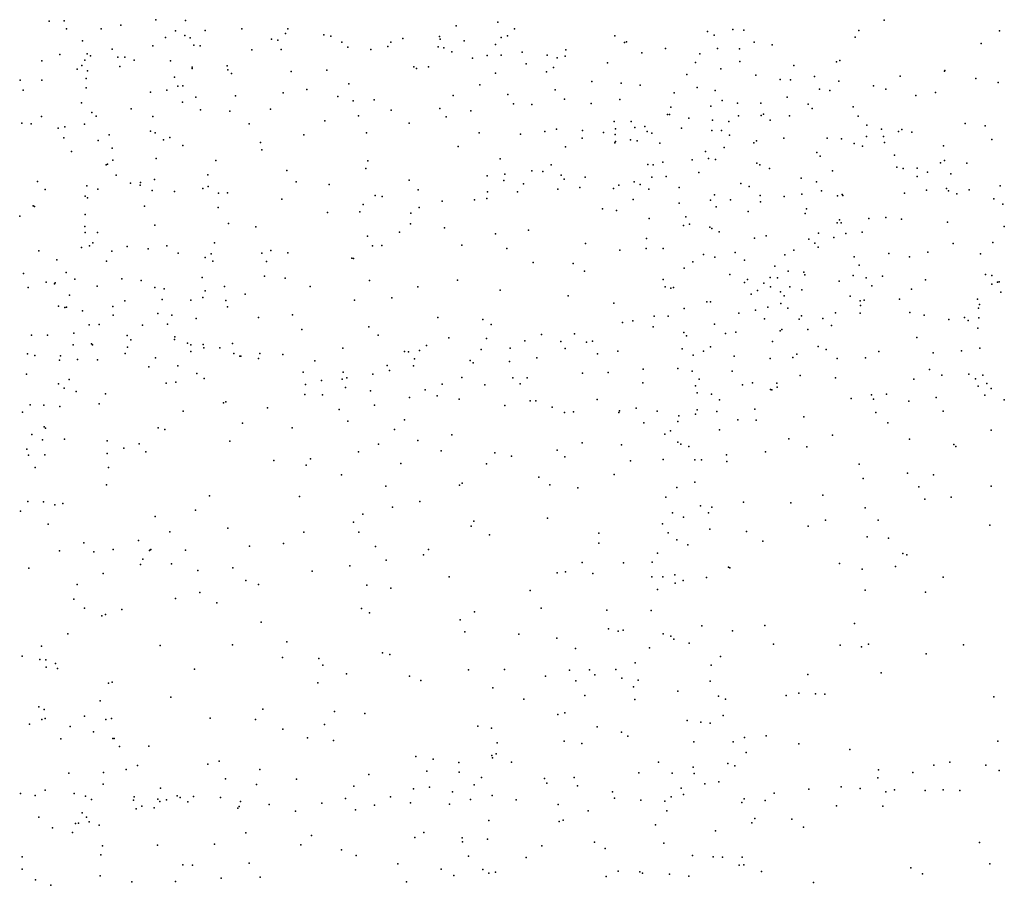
# Model space of a CAD drawing. Header units: metres. Extents: x -25 to 25, y -27.7 to 27.8.
# Tile 46 of 209: x -3.3 to -0.5, y -18.2 to -15.7. Entities that reach past the tile are written whole.
import ezdxf

# ---------------------------------------------------------------- set-up
doc = ezdxf.new("R2010")
doc.units = ezdxf.units.M

msp = doc.modelspace()

# ---------------------------------------------------------------- linework, layer by layer
for p in [(-2.9353, -15.7013, -14.1137), (-3.2408, -15.7051, -14.2476), (-3.1978, -15.7047, 0.1421), (-3.1913, -15.7279, 20.0257), (-3.0918, -15.7271, 4.8017), (-3.0356, -15.7169, 2.1737), (-2.8499, -15.704, -11.9527), (-2.6886, -15.7274, -13.4497), (-2.5565, -15.7276, 7.3116), (-2.0731, -15.7191, 19.6598), (-1.9543, -15.7086, 2.075), (-1.9061, -15.7273, 1.0248), (-0.8463, -15.7026, 3.4819), (-2.9067, -15.7524, -13.7623), (-2.8788, -15.733, -13.9156), (-2.852, -15.7462, -13.541), (-2.8361, -15.7533, -12.2454), (-2.793, -15.7318, 4.9201), (-2.6034, -15.7575, -12.94), (-2.5625, -15.7405, 5.1996), (-2.453, -15.745, 5.3904), (-2.4332, -15.7483, 19.8699), (-2.2264, -15.7553, 7.422), (-2.1211, -15.7499, 6.1307), (-2.1198, -15.7573, 2.0681), (-1.9443, -15.752, 6.2034), (-1.926, -15.7473, -4.8131), (-1.6182, -15.7475, 1.6159), (-1.3527, -15.7355, 6.4749), (-1.3335, -15.7458, 18.9966), (-1.2798, -15.7297, 7.8002), (-1.2486, -15.7311, 18.7669), (-0.9292, -15.7509, 2.9483), (-0.9186, -15.732, 17.6832), (-0.5155, -15.7331, 2.0558), (-3.1453, -15.7623, -9.495), (-3.0603, -15.7854, -11.0313), (-2.9438, -15.7761, -11.3145), (-2.8258, -15.7746, 4.7576), (-2.8073, -15.7762, -12.4406), (-2.585, -15.7595, 0.2829), (-2.4013, -15.7653, 5.2021), (-2.3844, -15.7802, -4.6694), (-2.2697, -15.7781, 19.7599), (-2.2605, -15.7658, 5.8587), (-2.1252, -15.7794, 5.1165), (-2.1085, -15.7823, 5.6499), (-2.0507, -15.762, 5.3075), (-1.961, -15.7727, 5.1105), (-1.5907, -15.7668, -4.841), (-1.5849, -15.7646, 19.2893), (-1.4729, -15.7836, 8.2428), (-1.324, -15.7843, 7.3354), (-1.2606, -15.7845, 8.0174), (-1.2184, -15.7655, 7.0127), (-1.1668, -15.7735, 1.8694), (-0.5673, -15.7696, -4.4684), (-3.2105, -15.801, -14.0238), (-3.1315, -15.7994, -9.8505), (-3.1221, -15.8047, -10.8648), (-3.0434, -15.8083, 7.1682), (-3.0238, -15.8089, 4.6312), (-2.6593, -15.7872, -13.0941), (-2.5758, -15.787, 4.8563), (-2.318, -15.7863, 0.5126), (-2.086, -15.7934, 5.8567), (-2.0267, -15.8119, 4.9694), (-1.9843, -15.8042, 19.5364), (-1.9448, -15.8027, 0.8624), (-1.8846, -15.7941, 5.5027), (-1.8123, -15.8034, 6.104), (-1.7837, -15.8107, 2.266), (-1.7609, -15.8061, 5.3018), (-1.7585, -15.7878, 5.1051), (-1.5412, -15.7962, 2.4221), (-1.3741, -15.7992, 1.7966), (-3.2614, -15.819, 4.5947), (-3.1475, -15.8329, -9.6846), (-3.1383, -15.8169, -13.7768), (-3.0385, -15.8352, 0.1383), (-2.997, -15.8176, 19.9417), (-2.893, -15.8191, -11.5602), (-2.831, -15.8371, -13.0308), (-2.8307, -15.8409, 2.2076), (-2.7306, -15.8331, 0.1463), (-2.195, -15.8362, 4.9188), (-2.1872, -15.8408, 0.5837), (-2.1528, -15.8362, -4.773), (-1.873, -15.8276, 5.9449), (-1.7941, -15.8386, 1.1688), (-1.6398, -15.8249, 8.0428), (-1.3868, -15.8241, -4.8022), (-1.3146, -15.8426, 7.6989), (-1.2599, -15.8209, 2.6262), (-1.1054, -15.8329, 18.0761), (-0.9826, -15.8216, 3.4083), (-0.9731, -15.818, 3.5649), (-3.1603, -15.8432, -10.4708), (-3.1349, -15.87, -4.5321), (-3.1305, -15.8475, 2.1772), (-2.8814, -15.866, -4.513), (-2.7282, -15.8451, 19.8851), (-2.7179, -15.8555, -4.5662), (-2.5469, -15.8499, 19.835), (-2.4445, -15.8457, 4.7547), (-1.9602, -15.8547, 7.5109), (-1.814, -15.8509, 5.6581), (-1.4116, -15.8583, 8.0501), (-1.2138, -15.86, 18.6369), (-1.0459, -15.8638, 2.9942), (-0.8002, -15.863, 17.0964), (-0.6732, -15.8484, 1.9228), (-0.6716, -15.8471, 16.8024), (-0.5834, -15.8701, 16.6666), (-3.3243, -15.8746, -9.333), (-3.2619, -15.8742, 7.1475), (-3.1343, -15.8969, -13.385), (-2.8717, -15.892, -12.5639), (-2.8573, -15.8904, -12.1602), (-2.3812, -15.8853, 7.3005), (-2.0055, -15.8877, -4.8364), (-1.6842, -15.8785, 7.7548), (-1.6, -15.8836, 4.9647), (-1.5454, -15.8893, 7.9032), (-1.3823, -15.896, 19.0932), (-1.1439, -15.8723, 6.9285), (-1.1143, -15.8734, 6.5316), (-0.9757, -15.8774, 17.8745), (-0.8766, -15.8912, 3.7199), (-0.5187, -15.8812, -4.3427), (-3.3156, -15.9035, -13.7005), (-2.9504, -15.9091, -13.1181), (-2.9033, -15.9035, 0.0936), (-2.8202, -15.9229, -11.9847), (-2.7067, -15.9195, 4.4564), (-2.5694, -15.9113, 2.2491), (-2.5021, -15.9011, 4.5902), (-2.4131, -15.9214, 19.7224), (-2.0817, -15.9187, 2.2467), (-1.9249, -15.9157, 2.31), (-1.7899, -15.9019, 5.8038), (-1.448, -15.9109, 2.6352), (-1.3302, -15.9038, 7.8501), (-1.1241, -15.9234, 3.5291), (-1.0309, -15.9008, 6.7429), (-1.0013, -15.904, -4.541), (-0.8413, -15.9006, 17.6455), (-0.7553, -15.9182, -4.3626), (-0.6988, -15.9097, 3.7222), (-3.1482, -15.9393, -10.2502), (-2.8584, -15.938, -12.3592), (-2.3689, -15.9336, 2.2444), (-2.3085, -15.9309, 4.6755), (-1.9093, -15.9428, 0.7554), (-1.8567, -15.9439, 19.4361), (-1.7626, -15.9289, -4.8736), (-1.6866, -15.9416, 4.7546), (-1.6036, -15.9299, 5.1281), (-1.4582, -15.9523, 6.2474), (-1.3428, -15.9494, 2.7797), (-1.3109, -15.933, -2.6869), (-1.2664, -15.9406, 7.1973), (-1.1992, -15.9407, 1.7634), (-1.0642, -15.943, -2.8176), (-1.0528, -15.9555, 3.8637), (-0.935, -15.9511, -2.4757), (-3.2628, -15.979, -4.5371), (-3.1184, -15.9669, 4.3788), (-3.1056, -15.9779, 19.7758), (-3.0052, -15.9571, 2.2263), (-2.9439, -15.9783, -11.2886), (-2.8067, -15.9592, -11.7639), (-2.7222, -15.9637, 2.2818), (-2.6055, -15.9581, 0.2567), (-2.3532, -15.9772, 4.5286), (-2.2602, -15.961, -4.7474), (-2.1205, -15.9562, 19.5334), (-2.1017, -15.9794, 7.343), (-2.0315, -15.9628, 4.7269), (-1.4672, -15.9727, 1.5945), (-1.4618, -15.9728, 7.7178), (-1.2637, -15.977, 18.9164), (-1.1987, -15.9762, -4.6879), (-1.192, -15.9718, 7.0396), (-1.1175, -15.9769, -3.0117), (-0.92, -15.9774, -4.4167), (-3.3194, -15.998, 4.3583), (-3.2925, -15.9996, -13.4744), (-3.2151, -16.0118, 2.2102), (-3.196, -16.008, 0.3037), (-3.1394, -16.0004, -10.6061), (-2.6672, -15.9997, 19.7351), (-2.4504, -15.991, -4.6813), (-2.2082, -15.9974, 0.5253), (-1.6202, -15.9928, 19.3051), (-1.5716, -15.9931, -4.869), (-1.5609, -16.0102, 1.4464), (-1.5322, -16.007, 4.6875), (-1.4061, -15.9839, -2.9393), (-1.3387, -15.9891, 2.9402), (-1.2917, -15.9932, 3.2775), (-1.1728, -15.989, -2.5273), (-0.8957, -16.0033, 17.7889), (-0.6133, -15.9993, 1.9217), (-0.5561, -16.0051, -4.1232), (-3.1988, -16.0402, -9.9795), (-3.0683, -16.0317, -13.1469), (-2.9499, -16.0212, -12.8882), (-2.937, -16.0258, 7.1455), (-2.8948, -16.0385, 4.2782), (-2.5101, -16.0311, 2.3305), (-2.3307, -16.0256, 19.5925), (-2.0079, -16.0254, 2.4199), (-1.8887, -16.029, 4.6021), (-1.8188, -16.0218, 2.5716), (-1.7861, -16.015, 7.4747), (-1.7107, -16.0185, 4.6041), (-1.651, -16.0245, 5.83), (-1.6178, -16.03, 2.8698), (-1.6165, -16.0137, 7.6065), (-1.5261, -16.0222, 4.9519), (-1.5126, -16.0269, 2.9926), (-1.4276, -16.0122, -2.7689), (-1.34, -16.0185, 7.4993), (-1.3124, -16.0193, 6.2955), (-1.2891, -16.0318, 3.8505), (-0.8967, -16.0361, -2.8104), (-0.8535, -16.0155, -2.6474), (-0.8476, -16.0364, -4.2661), (-0.8051, -16.0217, 17.0699), (-0.7956, -16.0158, 17.5128), (-0.7663, -16.0235, 16.794), (-3.1007, -16.0479, 7.1399), (-2.9128, -16.0455, 19.6981), (-2.8572, -16.062, 0.155), (-2.6347, -16.0531, 4.2503), (-2.0677, -16.0648, -4.8282), (-1.7602, -16.0657, 2.7581), (-1.7121, -16.0407, 1.0217), (-1.6186, -16.0541, 5.5363), (-1.6163, -16.0507, 1.2788), (-1.5738, -16.046, 3.196), (-1.5541, -16.0487, 3.351), (-1.489, -16.0555, 3.5634), (-1.3052, -16.068, -4.7559), (-1.2194, -16.0545, 18.5281), (-1.2122, -16.0483, 18.329), (-1.1336, -16.0408, 4.0876), (-1.0092, -16.0405, 1.7173), (-0.968, -16.0432, 6.6823), (-0.9319, -16.0561, -2.2606), (-0.908, -16.0639, -2.9633), (-0.8454, -16.053, 3.8773), (-0.6753, -16.0632, -3.9932), (-0.5371, -16.0445, 16.3908), (-3.1764, -16.0794, -13.2912), (-3.0603, -16.0698, 19.6553), (-2.6304, -16.0743, 7.1729), (-1.3582, -16.0792, 4.6119), (-1.0392, -16.0824, 6.4452), (-1.0292, -16.0923, 17.9781), (-0.8165, -16.0892, -4.1074), (-3.0776, -16.1172, -11.028), (-3.0736, -16.1158, -4.4872), (-3.0585, -16.1037, 0.2427), (-2.9336, -16.0995, -12.5265), (-2.7629, -16.1047, -11.9283), (-2.3264, -16.1056, 2.4359), (-1.9474, -16.0999, 19.4098), (-1.8008, -16.1172, 2.9257), (-1.5236, -16.1161, 5.2113), (-1.5087, -16.1169, 5.944), (-1.4806, -16.1098, 3.792), (-1.3966, -16.1027, 3.9647), (-1.3496, -16.0992, 4.1988), (-1.3296, -16.1023, 4.4205), (-1.2112, -16.1122, 4.3221), (-1.2023, -16.117, -3.2027), (-0.81, -16.1237, -3.9418), (-0.6844, -16.112, -2.4255), (-0.6726, -16.1047, 1.7998), (-0.6089, -16.1128, -3.7706), (-3.0489, -16.1465, -13.0213), (-2.7853, -16.1463, 19.5897), (-2.5594, -16.1335, -4.6435), (-2.3327, -16.1279, 4.2317), (-1.9846, -16.1493, 4.3638), (-1.934, -16.1443, 2.74), (-1.8563, -16.1343, 0.6269), (-1.825, -16.1367, 3.3663), (-1.7726, -16.1469, 4.3717), (-1.7035, -16.1528, 0.7689), (-1.5124, -16.153, 19.1709), (-1.4712, -16.1509, 7.4584), (-1.3775, -16.1397, 6.1117), (-1.1744, -16.1282, -2.3976), (-0.9936, -16.1346, -4.3696), (-0.7915, -16.1276, -3.7273), (-0.7512, -16.1264, -3.5423), (-0.7512, -16.1507, -3.3225), (-0.7219, -16.1386, 16.5862), (-0.6549, -16.143, -2.601), (-3.274, -16.1647, 2.2996), (-3.133, -16.1775, -10.4586), (-3.0077, -16.17, 2.3404), (-2.9802, -16.1753, -11.2085), (-2.9789, -16.1681, -12.7374), (-2.9388, -16.1591, 4.1573), (-2.7844, -16.1792, 4.1256), (-2.5319, -16.1662, 19.5362), (-2.4378, -16.1741, 4.0782), (-2.2084, -16.161, 0.465), (-1.9366, -16.1625, -4.8416), (-1.8804, -16.1713, 3.5331), (-1.7635, -16.1581, 19.3137), (-1.6065, -16.1758, 4.1635), (-1.5629, -16.1656, -4.8431), (-1.5457, -16.1735, 1.0628), (-1.2568, -16.171, 18.7261), (-1.2331, -16.1793, 1.5114), (-1.0838, -16.1552, 1.5782), (-1.04, -16.1663, -3.3614), (-0.513, -16.1776, -3.469), (-3.2519, -16.1877, 0.3817), (-3.1373, -16.2067, -10.6617), (-3.1009, -16.1869, 19.4869), (-2.9453, -16.191, 7.1348), (-2.8812, -16.1935, -11.4029), (-2.8004, -16.1847, -12.2083), (-2.7548, -16.1982, -4.5656), (-2.7297, -16.1975, 0.2021), (-2.3053, -16.205, 19.4345), (-2.2853, -16.2082, -4.7134), (-2.1829, -16.1891, 4.0712), (-1.9836, -16.1951, 2.9231), (-1.8974, -16.1943, 4.2136), (-1.7814, -16.1875, 7.3152), (-1.7186, -16.1821, 3.8206), (-1.6224, -16.1854, 4.0044), (-1.5206, -16.1869, 5.5253), (-1.4337, -16.1823, -2.8755), (-1.3325, -16.2031, 4.8334), (-1.2016, -16.2049, 18.1676), (-1.1327, -16.2085, 4.4266), (-1.0817, -16.2013, 6.8822), (-1.0254, -16.192, -2.1615), (-0.9797, -16.2066, -4.2265), (-0.9663, -16.2026, 6.692), (-0.9644, -16.2055, -3.86), (-0.7871, -16.1982, 3.9145), (-0.7247, -16.1904, -2.0894), (-0.6674, -16.1847, 16.4221), (-0.6615, -16.1922, -3.0197), (-0.637, -16.2001, 3.7734), (-0.6025, -16.1891, -2.7534), (-3.2869, -16.2347, -9.9013), (-3.2827, -16.237, 7.1722), (-3.131, -16.2117, -13.1364), (-2.9671, -16.2354, 0.2331), (-2.5733, -16.2162, 0.2798), (-2.3404, -16.2307, 0.3889), (-2.1137, -16.221, -4.7825), (-2.0206, -16.2177, 3.1121), (-1.9851, -16.2137, 7.2343), (-1.5662, -16.217, 0.8394), (-1.4334, -16.2271, 19.0575), (-1.344, -16.2189, -4.7421), (-1.3273, -16.238, 1.289), (-1.287, -16.2173, -3.1103), (-1.2007, -16.2237, -4.6216), (-0.5311, -16.2151, -3.1955), (-0.506, -16.2304, -2.9655), (-3.3253, -16.2641, -13.375), (-3.1373, -16.2594, -10.3121), (-2.7557, -16.2397, 2.4766), (-2.4422, -16.2544, 2.6326), (-2.3493, -16.2521, 3.8079), (-2.2036, -16.2561, 7.1797), (-2.1798, -16.2392, 3.6521), (-1.6535, -16.2431, 19.2361), (-1.6138, -16.2478, 0.6759), (-1.2363, -16.2508, 4.7116), (-1.0723, -16.2571, -3.545), (-1.0691, -16.2432, 6.3122), (-3.1389, -16.294, -10.8452), (-2.9374, -16.2905, -4.4746), (-2.7264, -16.2853, -11.9197), (-2.2041, -16.2862, 3.464), (-1.5199, -16.2712, 7.3433), (-1.4211, -16.2908, 5.3508), (-1.4147, -16.2666, -2.5829), (-1.4044, -16.2874, 5.7239), (-0.9803, -16.2835, 1.4254), (-0.9737, -16.2751, -1.9907), (-0.9696, -16.2839, 6.5531), (-0.8896, -16.2708, 16.6451), (-0.8415, -16.2684, 17.1229), (-0.7958, -16.2733, 1.5354), (-0.6645, -16.2817, 16.2654), (-0.5013, -16.2943, -2.6078), (-3.1373, -16.3113, 19.3045), (-3.1022, -16.311, 0.3353), (-2.6477, -16.2946, 2.581), (-2.3277, -16.3215, 3.5628), (-2.2357, -16.3104, 19.3249), (-2.1072, -16.2978, 0.4549), (-1.9602, -16.3151, -4.7844), (-1.8657, -16.3046, 19.2626), (-1.3463, -16.2959, 1.0565), (-1.3403, -16.3002, 5.0706), (-1.3187, -16.3089, 18.4812), (-1.1839, -16.3208, 7.1263), (-1.0338, -16.3128, 17.8972), (-0.9554, -16.314, 16.8645), (-0.9092, -16.3107, 4.1827), (-3.1255, -16.3499, -4.4099), (-3.1157, -16.3405, 3.9252), (-2.9036, -16.3496, 3.9265), (-2.7663, -16.3411, -4.5085), (-2.3136, -16.3499, 3.3751), (-2.2871, -16.3485, 3.063), (-2.0571, -16.3476, 19.2535), (-1.7025, -16.3429, 0.5575), (-1.5279, -16.3284, -4.7656), (-1.2181, -16.3275, 6.0312), (-1.0615, -16.3304, 6.7971), (-1.0443, -16.3421, -4.1565), (-0.99, -16.3252, 4.3477), (-0.6482, -16.3432, -1.7702), (-0.5343, -16.3404, 15.9776), (-3.2703, -16.3643, -9.9912), (-3.1476, -16.354, -10.44), (-3.061, -16.3647, -11.0953), (-3.0168, -16.3515, 2.5127), (-2.9571, -16.3578, -12.5204), (-2.8712, -16.3707, 7.1445), (-2.7763, -16.3721, -12.2153), (-2.6304, -16.3708, 7.1496), (-2.6048, -16.3626, 3.7815), (-2.5561, -16.3691, 19.3202), (-1.9284, -16.3574, 7.1528), (-1.6037, -16.3621, 7.2401), (-1.5283, -16.3574, 19.0378), (-1.4794, -16.3575, 0.6423), (-1.3643, -16.3743, 18.6739), (-1.2734, -16.3684, 5.8106), (-1.1308, -16.375, 4.7845), (-1.1046, -16.3619, 1.1875), (-1.0354, -16.3536, 4.5222), (-0.8328, -16.3713, 17.4622), (-0.7208, -16.3675, 1.4315), (-0.5696, -16.3722, -2.278), (-3.2185, -16.3895, 3.8127), (-3.0764, -16.393, -12.8221), (-2.7932, -16.3827, -11.5335), (-2.7714, -16.3935, 19.2973), (-2.6177, -16.3942, -4.552), (-2.3728, -16.385, -4.6447), (-2.3677, -16.386, 3.2085), (-1.8522, -16.3973, 0.4858), (-1.7377, -16.4, 7.1675), (-1.3942, -16.3953, -2.3675), (-1.3312, -16.3819, 7.2458), (-1.246, -16.3902, -2.1544), (-0.9324, -16.3812, 1.2844), (-0.9175, -16.4049, -1.7341), (-0.773, -16.3814, 4.0605), (-3.3141, -16.4289, 3.684), (-3.1917, -16.4262, 19.1229), (-1.7058, -16.4221, -4.7404), (-1.4193, -16.4131, -2.8056), (-1.2888, -16.432, -3.038), (-1.159, -16.4081, 7.0001), (-1.1212, -16.4219, -3.5166), (-1.0762, -16.4252, 0.9452), (-1.0733, -16.4323, -1.8565), (-0.9352, -16.4348, 17.6937), (-0.5552, -16.4319, 1.46), (-0.5371, -16.4349, -1.5153), (-3.2491, -16.4541, 7.215), (-3.2255, -16.4582, -10.131), (-3.2238, -16.4553, 0.4488), (-3.1668, -16.4452, -10.6431), (-3.0322, -16.4441, -12.6432), (-2.9765, -16.4493, 19.1683), (-2.8024, -16.4405, 3.6784), (-2.6234, -16.4363, 3.5192), (-2.5642, -16.4424, 3.1206), (-2.3222, -16.4493, 0.3842), (-2.0697, -16.4481, 7.1069), (-1.4798, -16.4461, 18.8435), (-1.2462, -16.4542, 18.0133), (-1.2381, -16.4457, 5.4106), (-1.1906, -16.4566, -4.3956), (-1.1726, -16.4402, -3.3708), (-1.1521, -16.4416, 0.7301), (-0.9753, -16.4506, 16.4617), (-0.8973, -16.4413, 17.162), (-0.8816, -16.4637, 0.981), (-0.8507, -16.4369, 4.2548), (-0.7269, -16.4473, 1.2453), (-0.5374, -16.4593, -2.006), (-0.5212, -16.454, 3.8046), (-0.5163, -16.4523, -1.7295), (-3.3011, -16.4686, -13.2272), (-3.1829, -16.4908, -10.8108), (-3.1029, -16.4647, 3.6214), (-2.9379, -16.4693, 3.6025), (-2.9113, -16.4724, 2.7726), (-2.7938, -16.4785, 2.913), (-2.738, -16.4656, -11.701), (-2.6783, -16.488, 0.345), (-2.492, -16.4657, 0.3584), (-2.1832, -16.4671, -4.666), (-1.9476, -16.4766, -4.6978), (-1.4738, -16.4671, -2.5103), (-1.4581, -16.4706, 18.3158), (-1.4497, -16.4694, 18.5274), (-1.2278, -16.4883, -1.9568), (-1.2088, -16.4771, -3.205), (-1.1716, -16.4673, 5.6557), (-1.1435, -16.4812, 5.1638), (-1.1162, -16.4668, 5.8682), (-1.0817, -16.4758, -3.7927), (-0.7673, -16.4737, 16.1281), (-0.5108, -16.4826, -2.1586), (-3.0239, -16.5075, -11.1935), (-2.9169, -16.5037, -12.4246), (-2.8346, -16.5048, 3.4384), (-2.7999, -16.4974, -4.4365), (-2.7341, -16.5059, 19.1375), (-2.3646, -16.505, 7.121), (-2.2577, -16.4988, 19.1146), (-1.752, -16.4926, 19.0394), (-1.6209, -16.514, 0.478), (-1.3544, -16.5098, -4.5499), (-1.3435, -16.5101, -2.1011), (-1.142, -16.5149, 6.6912), (-1.1323, -16.4929, -4.1892), (-0.943, -16.4936, 4.7144), (-0.9151, -16.5067, 0.7027), (-0.9142, -16.5203, 17.4855), (-0.9037, -16.5053, 17.3108), (-0.8023, -16.502, -1.4503), (-0.5782, -16.5019, 1.267), (-0.5725, -16.5178, 15.8901), (-3.2142, -16.5227, 18.9446), (-3.1955, -16.5261, -10.479), (-3.1914, -16.5257, 3.4477), (-3.1448, -16.5354, -12.82), (-3.0582, -16.5238, 7.1845), (-3.0571, -16.5479, 3.361), (-2.9293, -16.5438, 2.9775), (-2.8894, -16.548, 3.1537), (-2.7295, -16.5241, -11.9985), (-2.5426, -16.5469, 19.0457), (-1.4193, -16.5296, 7.1098), (-1.2628, -16.5421, 0.4776), (-1.2151, -16.5335, 16.8284), (-1.1791, -16.5256, 16.5724), (-1.122, -16.528, 5.5102), (-0.9859, -16.5415, 4.9679), (-0.9146, -16.5428, 16.2501), (-0.7723, -16.5402, 0.7631), (-0.7316, -16.5478, 0.1893), (-0.5752, -16.5277, -1.3086), (-3.1259, -16.5762, 3.2223), (-3.0974, -16.5751, 2.9905), (-2.901, -16.5737, -11.3945), (-2.8187, -16.5578, -12.258), (-2.6407, -16.5553, 7.1463), (-2.1256, -16.5552, 16.767), (-1.9967, -16.5611, 16.6821), (-1.9732, -16.5753, 18.9848), (-1.5967, -16.5695, 18.7531), (-1.5671, -16.5644, 18.5639), (-1.5057, -16.5514, 18.1759), (-1.4652, -16.5508, -2.369), (-1.3321, -16.5741, 6.9163), (-1.1894, -16.5586, -1.7778), (-1.0895, -16.5593, 17.7692), (-1.0825, -16.5501, 17.0228), (-1.0217, -16.5582, 0.4331), (-0.6606, -16.5605, 0.947), (-0.6158, -16.5547, -0.0038), (-0.6053, -16.5637, 0.5756), (-0.5739, -16.5561, 1.111), (-3.1696, -16.6002, 18.8122), (-2.9727, -16.577, 0.4565), (-2.5159, -16.5892, -4.4718), (-2.3237, -16.5815, 18.9754), (-1.8283, -16.6037, 7.0107), (-1.734, -16.6014, 16.7225), (-1.5081, -16.5818, -4.5687), (-1.4202, -16.5984, 16.7884), (-1.3009, -16.6006, -4.3549), (-1.2716, -16.5971, -3.0171), (-1.1443, -16.5935, -3.8974), (-1.1395, -16.5898, -3.6284), (-1.0652, -16.5893, 16.3505), (-0.9971, -16.5782, -1.5206), (-0.5771, -16.5859, 0.7544), (-3.291, -16.6054, -13.0769), (-3.2453, -16.6054, -10.6788), (-3.1718, -16.633, -11.051), (-3.1198, -16.6304, 18.126), (-3.1167, -16.6333, 18.3854), (-3.0172, -16.6068, 17.4785), (-3.0064, -16.6186, 17.7759), (-2.8809, -16.6181, 18.2344), (-2.8803, -16.61, 17.9644), (-2.8441, -16.6285, 17.4582), (-2.799, -16.6327, 7.176), (-2.7145, -16.629, 18.8687), (-2.2972, -16.6053, 16.8714), (-2.0941, -16.6135, 16.9063), (-1.9864, -16.615, 7.0006), (-1.8762, -16.6214, 16.5255), (-1.7737, -16.6234, 18.773), (-1.6998, -16.6254, 18.4444), (-1.6827, -16.6229, 18.2172), (-1.4131, -16.6078, 0.4386), (-1.1666, -16.6241, -1.608), (-0.7525, -16.6121, 4.5095), (-3.3025, -16.6591, 18.5755), (-3.0227, -16.6579, -11.2615), (-3.0159, -16.6398, 18.6087), (-2.8341, -16.6521, 18.6867), (-2.834, -16.6334, 17.2765), (-2.7968, -16.642, 17.6442), (-2.7511, -16.6421, -11.818), (-2.7111, -16.6577, 18.5488), (-2.6365, -16.658, 18.3056), (-2.5709, -16.6611, 18.6527), (-2.3986, -16.6433, 18.7962), (-2.2218, -16.6521, 7.0078), (-2.2097, -16.6535, 17.0125), (-2.179, -16.6497, 16.5083), (-2.1583, -16.6356, 18.8632), (-2.0018, -16.6464, -4.5781), (-1.9189, -16.6424, 16.9437), (-1.7606, -16.6439, -4.5889), (-1.6684, -16.6586, 0.4223), (-1.6093, -16.6518, 16.8764), (-1.4253, -16.6447, -2.0687), (-1.3637, -16.6512, 6.7515), (-1.3438, -16.6387, 17.8699), (-1.096, -16.6598, 17.1725), (-1.035, -16.6384, 6.3114), (-1.0119, -16.647, 17.4194), (-0.8612, -16.6521, 16.0362), (-0.7049, -16.6558, 4.7042), (-0.6241, -16.6502, 4.2546), (-0.5711, -16.6427, -0.1466), (-3.2815, -16.6637, -10.3917), (-3.2116, -16.6774, -12.7723), (-3.2079, -16.6648, 7.3076), (-3.1599, -16.675, 17.6128), (-3.1018, -16.6762, 17.1243), (-2.9355, -16.6706, 17.1275), (-2.6938, -16.6655, 17.3707), (-2.691, -16.6661, 17.2109), (-2.6404, -16.6728, 17.7942), (-2.4788, -16.6792, 18.3911), (-2.193, -16.6731, 18.6776), (-2.0332, -16.6778, 17.0904), (-2.0243, -16.6844, 18.5942), (-1.9203, -16.6813, 18.3961), (-1.8419, -16.6704, 0.415), (-1.3936, -16.6628, 16.4849), (-1.2762, -16.666, 17.0165), (-1.1724, -16.6725, -3.7594), (-1.1083, -16.67, 17.6382), (-0.9804, -16.6723, -1.3199), (-0.8991, -16.6701, 5.3793), (-3.3059, -16.7169, -10.8846), (-2.9549, -16.696, 7.2276), (-2.8719, -16.6936, -4.2555), (-2.8171, -16.715, -11.6742), (-2.5127, -16.7113, 17.1801), (-2.3972, -16.712, 18.22), (-2.3129, -16.7177, 16.6037), (-2.271, -16.6925, 17.1541), (-2.265, -16.7069, 18.4772), (-2.1957, -16.6939, 0.4182), (-1.7115, -16.7149, 17.9287), (-1.6371, -16.713, 17.0181), (-1.5371, -16.7028, -4.4484), (-1.4377, -16.701, 17.0025), (-1.3967, -16.709, -1.7783), (-1.2818, -16.7084, -4.1513), (-0.7156, -16.7039, 5.0775), (-0.603, -16.7176, 4.5857), (-3.2143, -16.7452, 18.1872), (-3.1834, -16.7322, 17.9341), (-2.9056, -16.743, -12.2644), (-2.8778, -16.7406, 0.5486), (-2.796, -16.7294, -12.02), (-2.4595, -16.7353, 17.444), (-2.4002, -16.7317, 18.0212), (-2.3871, -16.7283, 17.305), (-2.1134, -16.7458, 17.2906), (-2.0572, -16.727, 18.2329), (-1.9105, -16.7277, 17.9504), (-1.8901, -16.7455, -4.5019), (-1.8695, -16.7274, 17.127), (-1.5382, -16.742, 17.7789), (-1.3769, -16.7315, -4.2975), (-1.2239, -16.742, -3.9309), (-1.1537, -16.7429, -1.3796), (-1.0868, -16.7216, 0.2997), (-0.9856, -16.7279, 6.1441), (-0.7606, -16.7313, 0.0069), (-0.6803, -16.7205, -1.0763), (-0.584, -16.7304, 4.8466), (-0.5627, -16.7198, -0.9691), (-0.5511, -16.7442, -0.3069), (-3.198, -16.7574, -12.5829), (-3.1637, -16.7672, -11.2016), (-3.0791, -16.7737, 7.2925), (-2.5052, -16.7466, -4.3464), (-2.3908, -16.7557, 17.5884), (-2.3194, -16.7653, 17.8037), (-2.1624, -16.7626, 17.9508), (-1.9908, -16.7483, 16.3857), (-1.3871, -16.7509, 6.5013), (-1.3826, -16.771, -1.582), (-1.2522, -16.7482, -3.0826), (-1.1717, -16.7614, 6.2669), (-1.1681, -16.7626, 17.4552), (-1.153, -16.7547, 16.1935), (-0.5766, -16.752, 15.7521), (-0.5389, -16.7589, 4.4184), (-3.0978, -16.8021, 0.673), (-2.7406, -16.7994, 17.0982), (-2.7342, -16.797, -4.1958), (-2.5071, -16.7754, 16.9756), (-2.4565, -16.7764, 0.4471), (-2.2074, -16.7841, 17.6129), (-2.1279, -16.779, -4.4171), (-2.0647, -16.7888, 17.5548), (-1.8616, -16.7937, 6.8837), (-1.8454, -16.7941, 17.6739), (-1.6688, -16.7895, 17.6868), (-1.3409, -16.7751, 0.3828), (-1.3178, -16.7907, -2.9291), (-0.9409, -16.7872, 5.9954), (-0.8826, -16.7768, -1.1497), (-0.8761, -16.7887, 5.8054), (-0.8391, -16.7749, 5.6353), (-0.7753, -16.795, 5.4857), (-0.6966, -16.7842, -0.1249), (-0.5572, -16.7773, 5.0345), (-0.5019, -16.7914, -0.5923), (-3.3175, -16.8267, -11.0826), (-3.295, -16.8055, 18.3246), (-3.2564, -16.8059, 17.4304), (-3.2105, -16.8099, 17.245), (-2.8564, -16.8235, -11.8393), (-2.6147, -16.8137, 0.4995), (-2.4092, -16.8191, 6.9578), (-2.3078, -16.8062, -4.3411), (-1.9343, -16.807, 0.416), (-1.7979, -16.8124, 17.4975), (-1.7624, -16.8272, 16.3155), (-1.7365, -16.825, 6.7978), (-1.6069, -16.8275, 17.5331), (-1.6053, -16.8224, 16.3215), (-1.5576, -16.8149, 17.2384), (-1.4968, -16.8236, -2.4082), (-1.3825, -16.8193, 17.5286), (-1.3262, -16.8241, 6.3115), (-1.2173, -16.8179, -3.7256), (-0.87, -16.8269, 15.8234), (-0.6771, -16.8234, -0.9166), (-2.6865, -16.858, 7.0999), (-2.3838, -16.8524, 16.7881), (-2.2216, -16.8483, 16.4992), (-1.5355, -16.8568, -4.2551), (-1.4379, -16.8527, -2.0686), (-1.4345, -16.837, -2.7079), (-1.3869, -16.8316, -4.1476), (-1.2653, -16.8485, 16.1267), (-1.2128, -16.8494, -3.4649), (-1.0759, -16.8394, 15.987), (-0.8358, -16.8569, -1.0188), (-3.2552, -16.8682, 17.6425), (-3.2516, -16.8725, 17.8897), (-2.9285, -16.8708, -12.1053), (-2.9088, -16.8759, 17.1361), (-2.5437, -16.871, -4.1794), (-2.2503, -16.8756, 6.8389), (-1.4584, -16.8801, 0.3924), (-1.3181, -16.8767, -1.3738), (-0.539, -16.8779, 5.337), (-3.2901, -16.8904, -12.4996), (-3.2602, -16.9053, 7.3995), (-3.1968, -16.9035, 0.7571), (-3.0742, -16.9085, -12.2922), (-2.7225, -16.9091, 0.5895), (-2.1837, -16.9071, -4.2594), (-2.086, -16.8914, 0.4295), (-1.7118, -16.9144, 0.4114), (-1.4748, -16.8891, -2.2636), (-1.4379, -16.9119, -1.4749), (-1.1197, -16.9023, 6.0603), (-0.9942, -16.8925, 0.1766), (-0.773, -16.9037, 5.7054), (-3.3048, -16.9323, 18.0804), (-3.0265, -16.9295, -11.5431), (-2.9827, -16.9174, 0.6917), (-2.9631, -16.9404, -11.9091), (-2.3537, -16.9397, 0.4807), (-2.2958, -16.918, 16.6256), (-2.1169, -16.9372, 16.3644), (-1.9623, -16.9429, -4.2759), (-1.7841, -16.9354, 6.6915), (-1.5988, -16.9197, 6.5094), (-1.429, -16.9176, -1.8783), (-1.406, -16.9249, -4.0061), (-1.1866, -16.9397, 0.309), (-1.068, -16.9257, 15.8277), (-0.6461, -16.9193, 15.6323), (-0.6402, -16.925, -0.4925), (-3.3003, -16.9493, 17.4723), (-3.2536, -16.9482, -4.2422), (-3.0746, -16.9449, 17.1613), (-2.5967, -16.9653, 17.0235), (-2.491, -16.9598, 6.8117), (-1.915, -16.9522, 16.2421), (-1.7618, -16.9544, -4.2478), (-1.5733, -16.9659, 6.3467), (-1.48, -16.9621, -2.5958), (-1.3885, -16.9626, 6.1331), (-1.3701, -16.9632, 15.989), (-1.2979, -16.9488, -3.0787), (-1.2969, -16.9675, -3.6545), (-3.2808, -16.9849, -12.338), (-3.0707, -16.9849, -12.134), (-2.5035, -16.9786, 0.5369), (-2.2325, -16.9735, 6.6612), (-1.9866, -16.9744, 6.6488), (-0.9173, -16.9753, 15.6777), (-2.4023, -17.0055, 16.836), (-1.8368, -17.0126, 6.5406), (-1.62, -17.0049, 16.0689), (-1.3885, -17.0272, -2.9293), (-0.9064, -17.016, -0.9603), (-0.7788, -17.0013, -0.8134), (-0.7043, -17.006, -0.6394), (-3.0763, -17.0345, -11.9576), (-2.2756, -17.0382, 6.5225), (-2.0641, -17.0353, -4.1316), (-2.0558, -17.0295, 6.5181), (-1.8048, -17.035, 16.1088), (-1.7241, -17.0436, 6.3468), (-1.441, -17.0426, -2.1698), (-0.7469, -17.0405, -0.2797), (-0.5392, -17.038, 5.5168), (-3.3019, -17.0826, -12.1256), (-3.2566, -17.0832, -11.5861), (-2.7811, -17.0663, 6.9323), (-2.5223, -17.0685, -3.9838), (-2.1779, -17.0821, 6.4107), (-1.4722, -17.0699, -3.8412), (-1.2496, -17.0847, 15.5842), (-1.0219, -17.0646, 0.1719), (-0.7297, -17.0758, -0.4295), (-0.6541, -17.0696, 15.4846), (-3.3231, -17.1104, 17.3916), (-3.2244, -17.0922, -11.9827), (-3.2014, -17.0885, -11.7299), (-2.8213, -17.1076, -4.0393), (-2.2559, -17.0986, 16.5526), (-1.3728, -17.0947, -1.2825), (-1.3397, -17.0982, 5.9071), (-1.1131, -17.0865, 5.8295), (-0.9007, -17.1006, 0.0462), (-2.9365, -17.1256, 17.1589), (-2.341, -17.119, -3.9643), (-2.0227, -17.139, -3.9935), (-1.8119, -17.1301, -4), (-1.4532, -17.1152, -2.712), (-1.4211, -17.1271, -1.9581), (-1.3493, -17.115, -3.3107), (-1.0146, -17.1358, 15.4664), (-0.8632, -17.1354, -0.8353), (-3.244, -17.1472, -4.2973), (-2.8945, -17.1696, 6.8974), (-2.728, -17.1584, 6.5113), (-2.5103, -17.1698, 16.9534), (-2.3681, -17.1418, 6.3236), (-2.3522, -17.1698, 0.5324), (-2.0303, -17.1527, 0.4309), (-1.4819, -17.1459, -3.6876), (-1.3456, -17.1615, 0.3602), (-1.2404, -17.1684, 15.4087), (-1.0639, -17.1535, -1.0421), (-0.5431, -17.1505, 15.3973), (-2.985, -17.1946, 7.0333), (-1.9776, -17.1779, 6.1918), (-1.6639, -17.1735, 6.0614), (-1.4652, -17.1722, -1.6985), (-1.441, -17.1926, -2.2767), (-1.1942, -17.1961, 5.7363), (-0.8951, -17.1841, 5.691), (-0.8336, -17.1871, -0.11), (-3.2112, -17.2238, 17.2693), (-3.141, -17.2004, 5.9952), (-3.1126, -17.2263, 6.3007), (-3.0574, -17.22, 0.7942), (-2.9532, -17.2231, 6.615), (-2.9524, -17.222, 6.2396), (-2.9495, -17.2199, 6.441), (-2.8499, -17.2219, 0.7297), (-2.6659, -17.2105, 6.2514), (-2.5688, -17.2031, 0.616), (-2.3047, -17.2111, 16.6599), (-2.1528, -17.2197, 6.154), (-1.6642, -17.2021, -3.8153), (-1.4089, -17.2061, 5.8173), (-2.9722, -17.2477, -4.13), (-2.2744, -17.2505, -3.8583), (-2.1668, -17.2357, 16.324), (-1.4961, -17.2308, 0.3924), (-0.7919, -17.2318, -0.2787), (-0.7805, -17.2349, -0.4467), (-3.2988, -17.2737, 5.5712), (-2.9787, -17.2629, 5.9274), (-2.89, -17.2613, 6.0812), (-2.8145, -17.2799, 17.1063), (-2.7136, -17.2723, -3.9599), (-2.4868, -17.2818, 6.1054), (-2.3788, -17.2672, 16.7857), (-1.7116, -17.2569, 0.4113), (-1.5939, -17.2582, -3.6546), (-1.511, -17.2561, -3.4713), (-1.2922, -17.2705, -1.1816), (-1.2885, -17.2721, 15.3038), (-0.9743, -17.2604, 0.076), (-0.9092, -17.2767, -0.7914), (-0.8136, -17.2687, -0.6096), (-3.0857, -17.289, 5.7326), (-2.677, -17.3089, 6.0753), (-2.0932, -17.2987, 16.1963), (-1.7841, -17.2873, -3.7478), (-1.7595, -17.2837, 15.8957), (-1.6813, -17.2884, 5.9418), (-1.512, -17.2986, 15.4799), (-1.4803, -17.2984, -3.3085), (-1.4462, -17.2921, -2.8075), (-1.4226, -17.3085, -2.1561), (-1.3551, -17.2998, 5.6973), (-0.6766, -17.2997, 5.6022), (-3.16, -17.3204, 6.5912), (-2.6406, -17.3198, 17.0235), (-2.3299, -17.3222, 6.0395), (-2.2609, -17.3305, 16.4853), (-1.8613, -17.3372, 5.9865), (-1.4962, -17.3343, -1.7085), (-1.4456, -17.3167, -2.5263), (-0.9007, -17.3362, -0.0648), (-3.1697, -17.3621, 7.1322), (-2.8782, -17.3606, -4.0626), (-2.8083, -17.3436, 5.9035), (-0.7274, -17.342, 15.3903), (-3.1398, -17.3885, 6.9435), (-3.0319, -17.3923, 0.7839), (-2.76, -17.373, 0.7096), (-2.3446, -17.3895, 0.5727), (-1.8296, -17.3877, 0.4025), (-1.6409, -17.3939, -3.4906), (-1.5138, -17.3951, -1.2638), (-3.0893, -17.4099, 5.5353), (-3.0794, -17.4061, -4.2212), (-2.3217, -17.4011, -3.8147), (-2.0624, -17.4214, 5.9523), (-2.0208, -17.3985, -3.7527), (-2.6331, -17.4278, 5.8953), (-1.6362, -17.4471, 15.5267), (-1.594, -17.4512, 15.3782), (-1.3688, -17.4387, -1.1569), (-1.1878, -17.4375, 15.2269), (-0.9306, -17.4319, 5.4928), (-3.1871, -17.4615, 17.2053), (-2.0489, -17.4564, 16.0614), (-1.8935, -17.4631, -3.6643), (-1.7843, -17.4743, 5.8722), (-1.6091, -17.4545, -1.5966), (-1.4797, -17.4617, 0.3402), (-1.4576, -17.4685, -1.8906), (-1.4494, -17.4765, -3.0185), (-1.2813, -17.453, 0.268), (-3.2631, -17.4971, 6.9081), (-2.9226, -17.4956, 17.0472), (-2.7147, -17.4928, 5.765), (-2.5594, -17.4844, 16.8428), (-1.7312, -17.5035, 15.6953), (-1.5188, -17.5018, -3.2179), (-1.4054, -17.4881, -2.7703), (-1.1636, -17.4914, 5.4884), (-0.9724, -17.4946, -0.6848), (-0.9106, -17.4985, -0.2672), (-0.891, -17.4916, -0.4395), (-0.6181, -17.4932, 5.5193), (-3.3185, -17.5255, 7.1246), (-3.2671, -17.5356, 13.3286), (-3.25, -17.5366, 14.1547), (-2.5717, -17.5296, 0.6541), (-2.4676, -17.5322, 16.7107), (-2.2847, -17.5164, 5.8786), (-2.2636, -17.5206, 0.5652), (-1.3152, -17.5263, 15.1338), (-0.7257, -17.5193, 15.3248), (-3.2493, -17.5576, 14.379), (-3.2227, -17.5465, 13.8292), (-3.2171, -17.5609, 13.5858), (-2.8237, -17.5631, -4.0324), (-2.4562, -17.5516, 5.8448), (-2.0378, -17.565, -3.7124), (-1.9352, -17.5637, 5.8576), (-1.6913, -17.5651, 5.7758), (-1.6157, -17.5642, -3.3425), (-1.5604, -17.5446, -1.7579), (-1.3419, -17.5516, -2.5406), (-2.388, -17.5759, 16.5109), (-2.2073, -17.5833, -3.7859), (-1.8172, -17.5832, 0.3546), (-1.7485, -17.566, -1.3727), (-1.6755, -17.5794, -1.2298), (-1.5985, -17.589, 0.3157), (-1.0652, -17.5779, 0.0049), (-0.8541, -17.5737, 5.4262), (-3.0705, -17.6033, 17.0425), (-3.0603, -17.6003, 5.382), (-2.4705, -17.6022, -3.8703), (-2.1749, -17.5959, 16.0789), (-1.9687, -17.616, 15.8783), (-1.7299, -17.5962, 15.5248), (-1.5653, -17.614, 5.6817), (-1.5518, -17.5943, 15.1492), (-1.3453, -17.5977, -1.0306), (-2.8917, -17.6435, 5.4811), (-1.8794, -17.6494, -1.4002), (-1.7043, -17.6383, 15.2649), (-1.4378, -17.6261, -1.9776), (-1.3213, -17.6403, -2.6659), (-1.3005, -17.649, -2.3319), (-1.1273, -17.6383, 15.1249), (-1.0902, -17.6319, -0.6913), (-1.0433, -17.6332, -0.1614), (-1.0164, -17.6342, -0.4766), (-0.5315, -17.6418, 5.4925), (-3.2702, -17.671, 14.5514), (-3.0947, -17.6538, 0.7108), (-2.628, -17.6779, 5.6859), (-1.5611, -17.6501, -1.1107), (-3.2547, -17.679, 13.2038), (-3.2525, -17.7046, 5.2368), (-3.1396, -17.6974, 13.5844), (-3.062, -17.7046, -4.1829), (-2.7792, -17.7038, 16.7903), (-2.4223, -17.6844, 0.6214), (-2.3351, -17.6899, 16.1383), (-1.7821, -17.693, 15.4047), (-1.7616, -17.688, -1.6063), (-1.308, -17.6954, -0.8945), (-3.2976, -17.7208, 12.8758), (-3.2622, -17.7071, -4.2663), (-3.181, -17.7277, 14.7162), (-3.0783, -17.7073, 14.367), (-2.6494, -17.7077, 0.6566), (-2.4509, -17.7217, 16.3237), (-2.0115, -17.7266, -1.4215), (-1.9721, -17.7322, -1.2107), (-1.6689, -17.7285, -3.4232), (-1.411, -17.7104, 0.1638), (-1.3716, -17.7151, -2.9026), (-1.3454, -17.7173, 5.5083), (-3.1137, -17.7422, 16.9433), (-3.0584, -17.7617, 14.0334), (-3.0541, -17.7618, 13.7586), (-2.5707, -17.7353, 16.5401), (-2.4998, -17.76, -3.9629), (-1.5993, -17.7431, -1.7728), (-1.5812, -17.7548, 15.0169), (-1.246, -17.7587, -0.027), (-1.1839, -17.7538, 5.4233), (-3.2072, -17.7631, 13.334), (-3.0386, -17.7843, 0.6508), (-2.9552, -17.7839, 5.3566), (-2.4254, -17.7678, 5.7487), (-1.9558, -17.7744, -1.5614), (-1.7638, -17.7696, 0.239), (-1.7127, -17.776, -1.0332), (-1.3921, -17.7712, 14.9409), (-1.2793, -17.771, -2.2363), (-1.091, -17.777, 15.016), (-0.5203, -17.7692, 13.8887), (-2.1894, -17.8133, 15.8181), (-1.9708, -17.8106, 0.3503), (-1.9688, -17.8175, -3.7088), (-1.959, -17.8056, 15.5631), (-1.2413, -17.8023, -2.4718), (-0.9444, -17.7934, 15.0709), (-2.9873, -17.8392, 14.4696), (-2.7861, -17.8351, 5.483), (-2.7534, -17.8268, 16.576), (-2.1397, -17.8208, 0.4722), (-2.0655, -17.8303, 15.6959), (-1.9149, -17.8292, 15.2545), (-1.4932, -17.8297, 0.0581), (-1.3935, -17.8442, -0.749), (-1.2945, -17.8337, -0.6275), (-1.2742, -17.8398, -2.7532), (-0.7034, -17.8379, 13.9016), (-0.6572, -17.8297, 14.9896), (-0.5545, -17.8378, 14.2223), (-3.1844, -17.8615, 0.6326), (-3.0849, -17.8591, 5.2498), (-3.0197, -17.8501, 16.7283), (-2.6369, -17.8505, 16.3421), (-2.3237, -17.8652, -3.9521), (-2.1579, -17.8553, -3.847), (-2.0653, -17.8583, -1.1543), (-2.0012, -17.8739, 15.4215), (-1.735, -17.8737, -0.9044), (-1.5496, -17.8604, -3.2799), (-1.4543, -17.8609, -1.9195), (-1.3904, -17.8619, -0.0621), (-0.8642, -17.8746, 13.9693), (-0.8623, -17.852, 13.8077), (-0.7636, -17.8591, 5.3938), (-0.516, -17.8534, 14.8191), (-3.0861, -17.8922, 13.5875), (-2.7349, -17.8769, -4.0772), (-2.6457, -17.8931, 16.0373), (-2.5311, -17.8781, 15.9248), (-2.3672, -17.8985, 0.5644), (-2.1496, -17.9013, -1.3499), (-2.0216, -17.895, -1.0075), (-1.8203, -17.8766, 15.0681), (-1.8132, -17.8901, -1.7032), (-1.7259, -17.8972, 0.0702), (-1.3602, -17.8917, -2.0426), (-1.3204, -17.886, -0.3772), (-0.969, -17.9002, 13.6244), (-3.323, -17.9198, 16.9652), (-3.2809, -17.925, 12.9028), (-3.2522, -17.9102, 13.1239), (-3.169, -17.9198, -4.228), (-3.1365, -17.9266, 15.12), (-2.997, -17.9288, 0.6029), (-2.9213, -17.9045, 15.0432), (-2.8741, -17.9258, 5.3743), (-2.8647, -17.9307, 14.5723), (-2.8266, -17.928, 16.2248), (-2.7492, -17.9308, 15.7455), (-2.2617, -17.9285, 5.7909), (-2.1962, -17.9062, 15.601), (-2.0842, -17.9146, 5.8295), (-1.97, -17.9249, -1.6751), (-1.625, -17.9143, -0.7777), (-1.4566, -17.9285, -3.1413), (-1.428, -17.9044, 5.579), (-1.4214, -17.9218, -0.5149), (-1.1616, -17.9188, 13.9716), (-1.0622, -17.9069, 14.8222), (-0.9146, -17.9051, 5.39), (-0.8408, -17.9145, 14.8492), (-0.8163, -17.9086, 14.1386), (-0.7282, -17.911, 13.6202), (-0.6763, -17.9088, 14.7877), (-0.6293, -17.911, 14.5292), (-3.1198, -17.937, 16.6082), (-2.9986, -17.9387, 13.8332), (-2.9752, -17.9554, 14.0197), (-2.9394, -17.9601, 14.354), (-2.9293, -17.936, 16.413), (-2.9229, -17.9423, 15.3602), (-2.9043, -17.9374, 15.8251), (-2.8434, -17.9435, 15.5103), (-2.6962, -17.9565, 15.1931), (-2.6919, -17.9426, 14.941), (-2.6102, -17.9512, 15.5778), (-2.4585, -17.9469, -4.0389), (-2.3906, -17.9339, 15.6596), (-2.3075, -17.9529, 15.5007), (-2.204, -17.946, 15.2955), (-2.0927, -17.9503, 15.1281), (-2.0325, -17.937, -3.8095), (-1.9013, -17.9373, 0.2045), (-1.7807, -17.9511, -0.7317), (-1.6192, -17.9325, -1.7881), (-1.5439, -17.9385, -0.6245), (-1.4751, -17.9414, -0.36), (-1.2544, -17.9449, 14.7282), (-1.2475, -17.9349, 13.8182), (-1.187, -17.9392, 13.5578), (-0.9829, -17.9551, 14.631), (-0.8497, -17.9557, 14.529), (-3.2704, -17.9876, 16.6848), (-3.1462, -17.9749, 15.3543), (-3.1336, -17.9875, 15.8172), (-2.9912, -17.9631, 16.2204), (-2.6994, -17.9611, 15.4131), (-2.5342, -17.9697, 14.9488), (-2.3622, -17.9666, 15.2984), (-1.6945, -17.9691, -3.4603), (-1.4689, -17.969, 14.81), (-3.1649, -18.0058, 15.5813), (-3.1567, -18.0047, 16.4098), (-3.1257, -18.0002, 13.457), (-3.0972, -18.0104, 5.2227), (-1.9799, -17.9965, 14.9853), (-1.7784, -17.9997, -0.1372), (-1.767, -17.9961, -0.5602), (-1.5019, -18.0096, 5.676), (-1.2255, -18.0038, -2.4405), (-1.217, -17.9911, 14.1335), (-1.1105, -17.993, 14.4191), (-1.0775, -18.0154, 5.429), (-3.2316, -18.018, 15.2223), (-3.1743, -18.0316, 15.9813), (-2.6765, -18.0318, 14.6968), (-2.4879, -18.0397, 5.6642), (-2.1662, -18.0315, -1.5842), (-1.3294, -18.0264, 13.5553), (-3.0875, -18.0691, -4.2151), (-2.9301, -18.0675, -4.1851), (-2.7668, -18.065, 14.5053), (-2.5185, -18.0661, 14.7611), (-2.1918, -18.0457, -1.4056), (-2.0565, -18.046, -0.9584), (-2.0557, -18.0583, 0.2575), (-1.9839, -18.0499, -0.8204), (-1.828, -18.0695, 14.8846), (-1.6769, -18.0593, 5.8351), (-1.4782, -18.0622, -1.925), (-0.5723, -18.0595, 13.4459), (-3.3185, -18.1013, 16.3111), (-3.0922, -18.0953, 0.5406), (-2.4023, -18.0807, 0.4819), (-2.36, -18.0975, 14.7955), (-2.0377, -18.0989, 5.8537), (-1.6465, -18.0771, 14.8048), (-1.3954, -18.0974, 14.5627), (-1.3365, -18.1007, 14.2721), (-1.3091, -18.1017, -2.1439), (-2.8577, -18.1242, 13.9957), (-2.8294, -18.1252, 14.2427), (-2.6676, -18.1187, -4.1492), (-2.2411, -18.1211, 5.8049), (-1.8729, -18.1025, -3.6724), (-1.2615, -18.1252, -2.6507), (-1.2535, -18.102, -2.308), (-1.2481, -18.1239, 13.4364), (-0.5432, -18.1209, 5.5071), (-3.3179, -18.1367, 15.4364), (-3.0942, -18.1558, 13.4422), (-2.1161, -18.1365, -1.1774), (-2.08, -18.1547, 14.7924), (-1.9972, -18.1368, 0.0171), (-1.9796, -18.1476, -0.4758), (-1.9608, -18.1448, -0.2261), (-1.6429, -18.1569, -3.3621), (-1.609, -18.1417, -1.8457), (-1.5465, -18.1443, 5.796), (-1.5388, -18.1476, 13.8042), (-1.4613, -18.151, 13.5369), (-1.4058, -18.1562, 5.6804), (-1.1978, -18.1431, 5.5267), (-0.7697, -18.1321, 13.4054), (-0.7358, -18.1501, 5.4481), (-3.28, -18.167, 12.7747), (-3.2361, -18.1825, 10.4773), (-3.0034, -18.1729, 13.6012), (-2.8786, -18.172, 5.3587), (-2.747, -18.1625, 0.4768), (-2.6357, -18.1593, 5.5552), (-2.2157, -18.1722, -4.0053), (-1.049, -18.1743, 5.4836)]:
    msp.add_point(p)

doc.saveas('drawing.dxf')
